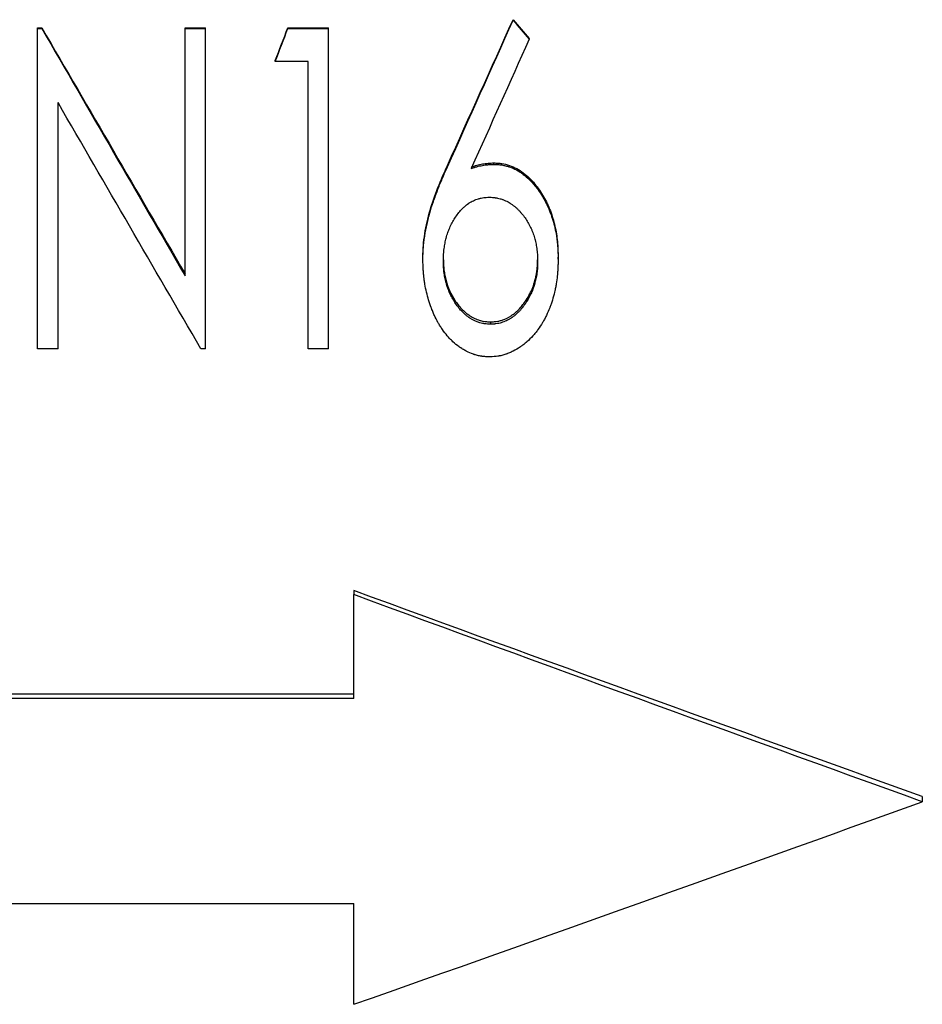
# Model space of a CAD drawing. Header units: millimetres. Extents: x 0 to 840, y 0 to 594.
# Tile 9 of 19: x 249 to 274, y 281 to 309. Entities that reach past the tile are written whole.
import ezdxf

# ---------------------------------------------------------------- set-up
doc = ezdxf.new("R2010")
doc.units = ezdxf.units.MM
doc.header["$LTSCALE"] = 2

msp = doc.modelspace()

# ---------------------------------------------------------------- linework, layer by layer
at = {"color": 7, "linetype": 'Continuous', "lineweight": 25}
for p, q in [((249.411, 308.755), (249.532, 308.755)), ((249.411, 308.738), (249.411, 308.755)), ((249.411, 308.738), (249.532, 308.738)), ((249.411, 299.724), (249.411, 308.738)), ((249.532, 308.738), (249.532, 308.755)), ((253.565, 308.755), (254.142, 308.755)), ((253.565, 308.738), (253.565, 308.755)), ((253.565, 301.778), (253.565, 308.738)), ((253.565, 308.738), (254.142, 308.738)), ((254.142, 308.738), (254.142, 308.755)), ((254.142, 299.724), (254.142, 308.738)), ((256.455, 308.738), (256.455, 308.755)), ((256.455, 308.755), (257.603, 308.755)), ((256.455, 308.738), (257.603, 308.738)), ((257.603, 308.738), (257.603, 308.755)), ((257.603, 299.724), (257.603, 308.738)), ((262.796, 308.97), (262.796, 308.986)), ((263.248, 308.435), (263.248, 308.455)), ((256.103, 307.81), (256.103, 307.833)), ((257.027, 307.81), (256.103, 307.81)), ((257.027, 299.724), (257.027, 307.81)), ((249.988, 299.724), (249.988, 306.651)), ((262.257, 304.914), (262.257, 304.955)), ((260.257, 302.228), (260.257, 302.285)), ((264.065, 302.244), (264.065, 302.301)), ((262.161, 300.481), (262.161, 300.414)), ((249.988, 299.724), (249.411, 299.724)), ((254.142, 299.724), (254.01, 299.724)), ((257.603, 299.724), (257.027, 299.724)), ((258.315, 292.916), (258.315, 292.804)), ((258.315, 289.876), (258.315, 292.804)), ((258.315, 290.005), (204.315, 290.005)), ((258.315, 289.876), (204.315, 289.876)), ((274.315, 287.122), (274.315, 286.976)), ((204.315, 284.107), (258.315, 284.107)), ((258.315, 281.273), (258.315, 284.107))]:
    msp.add_line(p, q, dxfattribs=at)
for points in [[(249.532, 308.755), (250.876, 306.443), (252.221, 304.134), (253.565, 301.837)], [(249.532, 308.738), (250.876, 306.412), (252.221, 304.089), (253.565, 301.778)], [(256.103, 307.833), (256.221, 308.14), (256.338, 308.448), (256.455, 308.755)], [(256.103, 307.81), (256.221, 308.119), (256.338, 308.428), (256.455, 308.738)], [(260.95, 304.886), (261.565, 306.251), (262.18, 307.618), (262.796, 308.986)], [(260.95, 304.845), (261.565, 306.218), (262.18, 307.593), (262.796, 308.97)], [(262.796, 308.986), (262.947, 308.809), (263.097, 308.632), (263.248, 308.455)], [(262.796, 308.97), (262.947, 308.791), (263.097, 308.613), (263.248, 308.435)], [(263.248, 308.435), (262.706, 307.223), (262.163, 306.011), (261.62, 304.802)], [(254.01, 299.724), (252.67, 302.022), (251.329, 304.334), (249.988, 306.651)], [(274.315, 287.122), (268.982, 289.034), (263.648, 290.967), (258.315, 292.916)], [(274.315, 286.976), (268.982, 288.899), (263.648, 290.844), (258.315, 292.804)], [(258.315, 281.273), (263.648, 283.15), (268.982, 285.052), (274.315, 286.976)]]:
    msp.add_open_spline(points, degree=3, dxfattribs=at)
for points, knots in [([(260.257, 302.285), (260.258, 302.341), (260.26, 302.454), (260.273, 302.679), (260.322, 303.072), (260.446, 303.625), (260.638, 304.158), (260.81, 304.577), (260.903, 304.783), (260.95, 304.886)], [0, 0, 0, 0, 0.062518, 0.125031, 0.250043, 0.499946, 0.749933, 0.874964, 1, 1, 1, 1]), ([(260.257, 302.228), (260.258, 302.266), (260.259, 302.299), (260.26, 302.342), (260.26, 302.355), (260.26, 302.372), (260.261, 302.378), (260.261, 302.386), (260.261, 302.389), (260.261, 302.392), (260.261, 302.394), (260.261, 302.396), (260.261, 302.397), (260.262, 302.429), (260.264, 302.458), (260.267, 302.515), (260.269, 302.543), (260.275, 302.62), (260.28, 302.674), (260.291, 302.759), (260.294, 302.787), (260.3, 302.832), (260.303, 302.846), (260.306, 302.869), (260.307, 302.876), (260.309, 302.892), (260.31, 302.9), (260.328, 303.015), (260.349, 303.124), (260.386, 303.29), (260.399, 303.346), (260.42, 303.431), (260.428, 303.459), (260.439, 303.501), (260.443, 303.515), (260.449, 303.537), (260.451, 303.544), (260.454, 303.554), (260.455, 303.558), (260.457, 303.565), (260.459, 303.569), (260.486, 303.663), (260.517, 303.763), (260.573, 303.924), (260.593, 303.98), (260.625, 304.066), (260.636, 304.096), (260.653, 304.141), (260.659, 304.156), (260.667, 304.179), (260.67, 304.186), (260.675, 304.198), (260.676, 304.202), (260.679, 304.209), (260.681, 304.214), (260.703, 304.27), (260.724, 304.323), (260.756, 304.402), (260.767, 304.428), (260.784, 304.468), (260.789, 304.481), (260.798, 304.5), (260.8, 304.507), (260.805, 304.517), (260.806, 304.52), (260.808, 304.525), (260.809, 304.527), (260.81, 304.53), (260.811, 304.532), (260.842, 304.603), (260.888, 304.707), (260.95, 304.845)], [0, 0, 0, 0, 0.03125, 0.03125, 0.046875, 0.046875, 0.054688, 0.054688, 0.058594, 0.058594, 0.060547, 0.060547, 0.0625, 0.0625, 0.09375, 0.09375, 0.125, 0.125, 0.1875, 0.1875, 0.21875, 0.21875, 0.234375, 0.234375, 0.242188, 0.242188, 0.25, 0.25, 0.375, 0.375, 0.4375, 0.4375, 0.46875, 0.46875, 0.484375, 0.484375, 0.492188, 0.492188, 0.496094, 0.496094, 0.5, 0.5, 0.625, 0.625, 0.6875, 0.6875, 0.71875, 0.71875, 0.734375, 0.734375, 0.742188, 0.742188, 0.746094, 0.746094, 0.75, 0.75, 0.8125, 0.8125, 0.84375, 0.84375, 0.859375, 0.859375, 0.867188, 0.867188, 0.871094, 0.871094, 0.873047, 0.873047, 0.875, 0.875, 1, 1, 1, 1]), ([(261.62, 304.843), (261.672, 304.859), (261.775, 304.891), (261.933, 304.928), (262.094, 304.949), (262.203, 304.953), (262.257, 304.955)], [0, 0, 0, 0, 0.25004, 0.500019, 0.749976, 1, 1, 1, 1]), ([(261.62, 304.802), (261.655, 304.813), (261.685, 304.822), (261.724, 304.834), (261.736, 304.837), (261.752, 304.842), (261.757, 304.843), (261.764, 304.845), (261.767, 304.846), (261.77, 304.847), (261.771, 304.847), (261.774, 304.848), (261.774, 304.848), (261.803, 304.856), (261.829, 304.863), (261.882, 304.875), (261.907, 304.88), (261.96, 304.889), (261.987, 304.894), (262.027, 304.899), (262.041, 304.901), (262.061, 304.903), (262.068, 304.904), (262.078, 304.905), (262.081, 304.905), (262.086, 304.905), (262.088, 304.906), (262.091, 304.906), (262.094, 304.906), (262.13, 304.909), (262.184, 304.912), (262.257, 304.914)], [0, 0, 0, 0, 0.125, 0.125, 0.1875, 0.1875, 0.21875, 0.21875, 0.234375, 0.234375, 0.242188, 0.242188, 0.25, 0.25, 0.375, 0.375, 0.5, 0.5, 0.625, 0.625, 0.6875, 0.6875, 0.71875, 0.71875, 0.734375, 0.734375, 0.742188, 0.742188, 0.75, 0.75, 1, 1, 1, 1]), ([(262.257, 304.955), (262.294, 304.953), (262.368, 304.95), (262.515, 304.935), (262.768, 304.872), (263.098, 304.691), (263.415, 304.376), (263.622, 304.068), (263.761, 303.808), (263.876, 303.535), (263.982, 303.181), (264.041, 302.816), (264.06, 302.522), (264.063, 302.374), (264.065, 302.301)], [0, 0, 0, 0, 0.03129, 0.062571, 0.125077, 0.249715, 0.374569, 0.499574, 0.562141, 0.624705, 0.749764, 0.874846, 0.93742, 1, 1, 1, 1]), ([(262.257, 304.914), (262.281, 304.913), (262.303, 304.912), (262.331, 304.911), (262.339, 304.91), (262.351, 304.91), (262.354, 304.909), (262.36, 304.909), (262.361, 304.909), (262.365, 304.909), (262.365, 304.909), (262.388, 304.907), (262.407, 304.905), (262.444, 304.901), (262.46, 304.899), (262.514, 304.891), (262.55, 304.883), (262.604, 304.87), (262.622, 304.865), (262.649, 304.857), (262.658, 304.854), (262.676, 304.849), (262.686, 304.846), (262.761, 304.82), (262.828, 304.791), (262.925, 304.738), (262.957, 304.719), (263.005, 304.689), (263.021, 304.678), (263.045, 304.661), (263.053, 304.656), (263.069, 304.644), (263.077, 304.638), (263.14, 304.591), (263.195, 304.544), (263.275, 304.467), (263.301, 304.44), (263.34, 304.397), (263.352, 304.383), (263.372, 304.361), (263.378, 304.354), (263.391, 304.339), (263.398, 304.33), (263.448, 304.269), (263.492, 304.211), (263.575, 304.088), (263.615, 304.024), (263.674, 303.922), (263.692, 303.888), (263.727, 303.823), (263.742, 303.791), (263.773, 303.727), (263.788, 303.694), (263.81, 303.642), (263.817, 303.625), (263.831, 303.59), (263.838, 303.571), (263.897, 303.416), (263.939, 303.274), (263.989, 303.054), (264.003, 302.981), (264.021, 302.871), (264.026, 302.835), (264.033, 302.78), (264.035, 302.762), (264.04, 302.725), (264.042, 302.706), (264.047, 302.654), (264.05, 302.617), (264.054, 302.562), (264.055, 302.543), (264.056, 302.515), (264.057, 302.505), (264.057, 302.491), (264.058, 302.486), (264.058, 302.479), (264.058, 302.476), (264.058, 302.472), (264.058, 302.468), (264.061, 302.417), (264.063, 302.343), (264.065, 302.244)], [0, 0, 0, 0, 0.015625, 0.015625, 0.023438, 0.023438, 0.027344, 0.027344, 0.029297, 0.029297, 0.03125, 0.03125, 0.046875, 0.046875, 0.0625, 0.0625, 0.09375, 0.09375, 0.109375, 0.109375, 0.117188, 0.117188, 0.125, 0.125, 0.1875, 0.1875, 0.21875, 0.21875, 0.234375, 0.234375, 0.242188, 0.242188, 0.25, 0.25, 0.3125, 0.3125, 0.34375, 0.34375, 0.359375, 0.359375, 0.367188, 0.367188, 0.375, 0.375, 0.4375, 0.4375, 0.5, 0.5, 0.53125, 0.53125, 0.5625, 0.5625, 0.59375, 0.59375, 0.609375, 0.609375, 0.625, 0.625, 0.75, 0.75, 0.8125, 0.8125, 0.84375, 0.84375, 0.859375, 0.859375, 0.875, 0.875, 0.90625, 0.90625, 0.921875, 0.921875, 0.929688, 0.929688, 0.933594, 0.933594, 0.935547, 0.935547, 0.9375, 0.9375, 1, 1, 1, 1]), ([(260.834, 302.196), (260.835, 302.264), (260.836, 302.315), (260.838, 302.351), (260.838, 302.355), (260.839, 302.361), (260.839, 302.364), (260.839, 302.374), (260.84, 302.38), (260.841, 302.399), (260.842, 302.411), (260.845, 302.449), (260.848, 302.475), (260.857, 302.555), (260.865, 302.607), (260.883, 302.708), (260.893, 302.757), (260.906, 302.81), (260.908, 302.817), (260.911, 302.83), (260.913, 302.837), (260.918, 302.857), (260.921, 302.869), (260.932, 302.908), (260.939, 302.932), (260.955, 302.98), (260.963, 303.004), (260.979, 303.049), (260.988, 303.07), (261.006, 303.116), (261.017, 303.139), (261.039, 303.187), (261.05, 303.212), (261.087, 303.285), (261.111, 303.329), (261.161, 303.41), (261.19, 303.452), (261.255, 303.541), (261.287, 303.581), (261.326, 303.625), (261.335, 303.635), (261.353, 303.653), (261.362, 303.662), (261.389, 303.689), (261.407, 303.706), (261.465, 303.757), (261.506, 303.788), (261.56, 303.825), (261.569, 303.831), (261.59, 303.844), (261.601, 303.851), (261.634, 303.869), (261.656, 303.881), (261.725, 303.913), (261.774, 303.932), (261.839, 303.951), (261.85, 303.954), (261.874, 303.96), (261.887, 303.963), (261.924, 303.971), (261.95, 303.975), (261.979, 303.978), (261.98, 303.979), (261.985, 303.979), (261.987, 303.979), (261.994, 303.98), (261.999, 303.981), (262.015, 303.982), (262.027, 303.983), (262.065, 303.986), (262.095, 303.987), (262.129, 303.989)], [0, 0, 0, 0, 0.0625, 0.0625, 0.066406, 0.066406, 0.070312, 0.070312, 0.078125, 0.078125, 0.09375, 0.09375, 0.125, 0.125, 0.1875, 0.1875, 0.25, 0.25, 0.257812, 0.257812, 0.265625, 0.265625, 0.28125, 0.28125, 0.3125, 0.3125, 0.34375, 0.34375, 0.375, 0.375, 0.40625, 0.40625, 0.4375, 0.4375, 0.5, 0.5, 0.5625, 0.5625, 0.625, 0.625, 0.640625, 0.640625, 0.65625, 0.65625, 0.6875, 0.6875, 0.75, 0.75, 0.765625, 0.765625, 0.78125, 0.78125, 0.8125, 0.8125, 0.875, 0.875, 0.890625, 0.890625, 0.90625, 0.90625, 0.9375, 0.9375, 0.941406, 0.941406, 0.945312, 0.945312, 0.953125, 0.953125, 0.96875, 0.96875, 1, 1, 1, 1]), ([(262.129, 303.989), (262.198, 303.986), (262.249, 303.982), (262.286, 303.978), (262.291, 303.977), (262.297, 303.976), (262.3, 303.976), (262.31, 303.974), (262.317, 303.973), (262.336, 303.97), (262.349, 303.968), (262.387, 303.96), (262.412, 303.953), (262.449, 303.943), (262.462, 303.938), (262.488, 303.93), (262.5, 303.925), (262.537, 303.912), (262.561, 303.902), (262.632, 303.869), (262.677, 303.845), (262.729, 303.811), (262.741, 303.803), (262.763, 303.788), (262.774, 303.78), (262.805, 303.757), (262.826, 303.741), (262.866, 303.708), (262.885, 303.691), (262.922, 303.656), (262.939, 303.639), (262.974, 303.602), (262.992, 303.583), (263.027, 303.543), (263.045, 303.522), (263.095, 303.46), (263.125, 303.419), (263.182, 303.335), (263.208, 303.292), (263.259, 303.202), (263.283, 303.154), (263.311, 303.093), (263.316, 303.082), (263.326, 303.058), (263.331, 303.046), (263.346, 303.01), (263.355, 302.986), (263.381, 302.913), (263.397, 302.863), (263.412, 302.806), (263.414, 302.801), (263.417, 302.789), (263.418, 302.784), (263.422, 302.766), (263.425, 302.754), (263.433, 302.719), (263.439, 302.694), (263.453, 302.617), (263.462, 302.563), (263.473, 302.478), (263.476, 302.452), (263.481, 302.4), (263.483, 302.375), (263.484, 302.348), (263.485, 302.347), (263.485, 302.342), (263.485, 302.34), (263.485, 302.333), (263.485, 302.328), (263.486, 302.311), (263.486, 302.3), (263.487, 302.261), (263.488, 302.23), (263.488, 302.196)], [0, 0, 0, 0, 0.0625, 0.0625, 0.066406, 0.066406, 0.070312, 0.070312, 0.078125, 0.078125, 0.09375, 0.09375, 0.125, 0.125, 0.140625, 0.140625, 0.15625, 0.15625, 0.1875, 0.1875, 0.25, 0.25, 0.265625, 0.265625, 0.28125, 0.28125, 0.3125, 0.3125, 0.34375, 0.34375, 0.375, 0.375, 0.40625, 0.40625, 0.4375, 0.4375, 0.5, 0.5, 0.5625, 0.5625, 0.625, 0.625, 0.640625, 0.640625, 0.65625, 0.65625, 0.6875, 0.6875, 0.75, 0.75, 0.757812, 0.757812, 0.765625, 0.765625, 0.78125, 0.78125, 0.8125, 0.8125, 0.875, 0.875, 0.90625, 0.90625, 0.9375, 0.9375, 0.941406, 0.941406, 0.945312, 0.945312, 0.953125, 0.953125, 0.96875, 0.96875, 1, 1, 1, 1]), ([(262.132, 299.495), (262.081, 299.497), (262.037, 299.5), (261.98, 299.504), (261.962, 299.506), (261.939, 299.509), (261.931, 299.509), (261.92, 299.511), (261.917, 299.511), (261.912, 299.512), (261.91, 299.512), (261.907, 299.513), (261.906, 299.513), (261.867, 299.518), (261.831, 299.526), (261.775, 299.539), (261.756, 299.544), (261.728, 299.553), (261.719, 299.556), (261.7, 299.562), (261.69, 299.565), (261.613, 299.592), (261.544, 299.622), (261.443, 299.675), (261.41, 299.694), (261.36, 299.725), (261.343, 299.735), (261.318, 299.752), (261.31, 299.757), (261.294, 299.769), (261.285, 299.775), (261.216, 299.824), (261.157, 299.871), (261.073, 299.949), (261.046, 299.976), (260.992, 300.033), (260.968, 300.059), (260.896, 300.144), (260.85, 300.203), (260.784, 300.298), (260.763, 300.33), (260.732, 300.38), (260.722, 300.397), (260.706, 300.422), (260.701, 300.431), (260.691, 300.448), (260.686, 300.458), (260.646, 300.528), (260.613, 300.594), (260.566, 300.698), (260.55, 300.733), (260.528, 300.788), (260.52, 300.806), (260.509, 300.834), (260.506, 300.844), (260.499, 300.862), (260.495, 300.873), (260.439, 301.023), (260.395, 301.17), (260.342, 301.394), (260.326, 301.469), (260.307, 301.582), (260.301, 301.62), (260.293, 301.676), (260.291, 301.695), (260.288, 301.723), (260.286, 301.733), (260.284, 301.752), (260.283, 301.762), (260.279, 301.806), (260.275, 301.842), (260.271, 301.9), (260.27, 301.919), (260.268, 301.949), (260.267, 301.959), (260.267, 301.974), (260.266, 301.979), (260.266, 301.986), (260.266, 301.989), (260.266, 301.994), (260.265, 301.998), (260.263, 302.05), (260.26, 302.126), (260.257, 302.228)], [0, 0, 0, 0, 0.03125, 0.03125, 0.046875, 0.046875, 0.054688, 0.054688, 0.058594, 0.058594, 0.060547, 0.060547, 0.0625, 0.0625, 0.09375, 0.09375, 0.109375, 0.109375, 0.117188, 0.117188, 0.125, 0.125, 0.1875, 0.1875, 0.21875, 0.21875, 0.234375, 0.234375, 0.242188, 0.242188, 0.25, 0.25, 0.3125, 0.3125, 0.34375, 0.34375, 0.375, 0.375, 0.4375, 0.4375, 0.46875, 0.46875, 0.484375, 0.484375, 0.492188, 0.492188, 0.5, 0.5, 0.5625, 0.5625, 0.59375, 0.59375, 0.609375, 0.609375, 0.617188, 0.617188, 0.625, 0.625, 0.75, 0.75, 0.8125, 0.8125, 0.84375, 0.84375, 0.859375, 0.859375, 0.867188, 0.867188, 0.875, 0.875, 0.90625, 0.90625, 0.921875, 0.921875, 0.929688, 0.929688, 0.933594, 0.933594, 0.935547, 0.935547, 0.9375, 0.9375, 1, 1, 1, 1]), ([(262.161, 300.414), (262.093, 300.417), (262.042, 300.421), (262.007, 300.425), (262.004, 300.426), (262.001, 300.426), (262, 300.426), (261.995, 300.427), (261.991, 300.427), (261.982, 300.429), (261.975, 300.43), (261.956, 300.433), (261.944, 300.436), (261.906, 300.444), (261.881, 300.45), (261.762, 300.486), (261.668, 300.53), (261.575, 300.591), (261.57, 300.594), (261.56, 300.601), (261.555, 300.605), (261.54, 300.615), (261.53, 300.623), (261.5, 300.645), (261.479, 300.662), (261.418, 300.714), (261.38, 300.751), (261.31, 300.824), (261.279, 300.86), (261.217, 300.94), (261.187, 300.983), (261.15, 301.039), (261.144, 301.049), (261.13, 301.071), (261.124, 301.081), (261.104, 301.114), (261.092, 301.136), (261.055, 301.203), (261.032, 301.25), (261.008, 301.304), (261.006, 301.308), (261.001, 301.319), (260.999, 301.324), (260.992, 301.341), (260.988, 301.352), (260.974, 301.386), (260.966, 301.409), (260.94, 301.481), (260.924, 301.533), (260.908, 301.594), (260.906, 301.599), (260.903, 301.611), (260.902, 301.617), (260.897, 301.635), (260.894, 301.647), (260.886, 301.683), (260.881, 301.708), (260.866, 301.783), (260.858, 301.835), (260.848, 301.916), (260.845, 301.941), (260.841, 301.992), (260.839, 302.017), (260.838, 302.045), (260.838, 302.046), (260.838, 302.051), (260.838, 302.053), (260.837, 302.06), (260.837, 302.066), (260.837, 302.082), (260.836, 302.093), (260.835, 302.132), (260.835, 302.162), (260.834, 302.196)], [0, 0, 0, 0, 0.0625, 0.0625, 0.064453, 0.064453, 0.066406, 0.066406, 0.070312, 0.070312, 0.078125, 0.078125, 0.09375, 0.09375, 0.125, 0.125, 0.25, 0.25, 0.257812, 0.257812, 0.265625, 0.265625, 0.28125, 0.28125, 0.3125, 0.3125, 0.375, 0.375, 0.4375, 0.4375, 0.5, 0.5, 0.515625, 0.515625, 0.53125, 0.53125, 0.5625, 0.5625, 0.625, 0.625, 0.632812, 0.632812, 0.640625, 0.640625, 0.65625, 0.65625, 0.6875, 0.6875, 0.75, 0.75, 0.757812, 0.757812, 0.765625, 0.765625, 0.78125, 0.78125, 0.8125, 0.8125, 0.875, 0.875, 0.90625, 0.90625, 0.9375, 0.9375, 0.941406, 0.941406, 0.945312, 0.945312, 0.953125, 0.953125, 0.96875, 0.96875, 1, 1, 1, 1]), ([(260.835, 302.226), (260.835, 302.184), (260.837, 302.091), (260.85, 301.946), (260.873, 301.795), (260.92, 301.596), (261.003, 301.356), (261.127, 301.13), (261.245, 300.965), (261.345, 300.848), (261.456, 300.744), (261.579, 300.65), (261.713, 300.576), (261.841, 300.526), (261.953, 300.499), (262.055, 300.486), (262.123, 300.483), (262.161, 300.481)], [0, 0, 0, 0, 0.052412, 0.115606, 0.180546, 0.24199, 0.368282, 0.494576, 0.559981, 0.6202, 0.684905, 0.7473, 0.811163, 0.87363, 0.915443, 0.953299, 1, 1, 1, 1]), ([(264.065, 302.244), (264.064, 302.193), (264.062, 302.147), (264.06, 302.089), (264.06, 302.072), (264.059, 302.047), (264.058, 302.04), (264.058, 302.029), (264.058, 302.025), (264.058, 302.02), (264.058, 302.018), (264.057, 302.015), (264.057, 302.014), (264.055, 301.97), (264.053, 301.929), (264.049, 301.871), (264.048, 301.852), (264.045, 301.825), (264.044, 301.816), (264.043, 301.798), (264.042, 301.79), (264.033, 301.702), (264.023, 301.625), (264.004, 301.51), (263.997, 301.472), (263.985, 301.416), (263.981, 301.397), (263.973, 301.359), (263.969, 301.341), (263.945, 301.243), (263.924, 301.166), (263.89, 301.055), (263.878, 301.019), (263.86, 300.965), (263.853, 300.947), (263.844, 300.921), (263.84, 300.912), (263.834, 300.895), (263.831, 300.887), (263.799, 300.804), (263.768, 300.732), (263.718, 300.628), (263.7, 300.593), (263.673, 300.543), (263.664, 300.526), (263.645, 300.493), (263.636, 300.477), (263.585, 300.391), (263.542, 300.326), (263.474, 300.233), (263.45, 300.202), (263.414, 300.158), (263.401, 300.143), (263.377, 300.114), (263.365, 300.101), (263.297, 300.027), (263.242, 299.971), (263.155, 299.895), (263.125, 299.87), (263.08, 299.835), (263.065, 299.823), (263.042, 299.806), (263.034, 299.801), (263.019, 299.79), (263.012, 299.785), (262.936, 299.732), (262.867, 299.691), (262.764, 299.639), (262.73, 299.622), (262.677, 299.6), (262.66, 299.593), (262.634, 299.584), (262.625, 299.58), (262.608, 299.574), (262.6, 299.571), (262.553, 299.555), (262.515, 299.545), (262.458, 299.531), (262.439, 299.527), (262.411, 299.522), (262.402, 299.52), (262.388, 299.518), (262.383, 299.517), (262.376, 299.516), (262.374, 299.515), (262.369, 299.515), (262.366, 299.514), (262.313, 299.507), (262.236, 299.5), (262.132, 299.495)], [0, 0, 0, 0, 0.03125, 0.03125, 0.046875, 0.046875, 0.054688, 0.054688, 0.058594, 0.058594, 0.060547, 0.060547, 0.0625, 0.0625, 0.09375, 0.09375, 0.109375, 0.109375, 0.117188, 0.117188, 0.125, 0.125, 0.1875, 0.1875, 0.21875, 0.21875, 0.234375, 0.234375, 0.25, 0.25, 0.3125, 0.3125, 0.34375, 0.34375, 0.359375, 0.359375, 0.367188, 0.367188, 0.375, 0.375, 0.4375, 0.4375, 0.46875, 0.46875, 0.484375, 0.484375, 0.5, 0.5, 0.5625, 0.5625, 0.59375, 0.59375, 0.609375, 0.609375, 0.625, 0.625, 0.6875, 0.6875, 0.71875, 0.71875, 0.734375, 0.734375, 0.742188, 0.742188, 0.75, 0.75, 0.8125, 0.8125, 0.84375, 0.84375, 0.859375, 0.859375, 0.867188, 0.867188, 0.875, 0.875, 0.90625, 0.90625, 0.921875, 0.921875, 0.929688, 0.929688, 0.933594, 0.933594, 0.935547, 0.935547, 0.9375, 0.9375, 1, 1, 1, 1]), ([(262.161, 300.481), (262.199, 300.483), (262.268, 300.486), (262.369, 300.499), (262.532, 300.539), (262.702, 300.62), (262.865, 300.742), (262.976, 300.848), (263.076, 300.966), (263.177, 301.105), (263.27, 301.265), (263.354, 301.451), (263.407, 301.618), (263.442, 301.764), (263.464, 301.885), (263.478, 302.005), (263.486, 302.118), (263.487, 302.189), (263.487, 302.223)], [0, 0, 0, 0, 0.046792, 0.084699, 0.12656, 0.252758, 0.314422, 0.378262, 0.442683, 0.505863, 0.590733, 0.672411, 0.758952, 0.807925, 0.859084, 0.911317, 0.958112, 1, 1, 1, 1]), ([(263.488, 302.196), (263.487, 302.127), (263.486, 302.076), (263.484, 302.04), (263.484, 302.036), (263.484, 302.03), (263.483, 302.026), (263.483, 302.017), (263.482, 302.011), (263.481, 301.992), (263.48, 301.979), (263.477, 301.941), (263.474, 301.915), (263.468, 301.863), (263.464, 301.836), (263.456, 301.784), (263.451, 301.758), (263.437, 301.683), (263.426, 301.634), (263.411, 301.582), (263.409, 301.574), (263.405, 301.56), (263.403, 301.554), (263.398, 301.534), (263.394, 301.521), (263.382, 301.482), (263.374, 301.458), (263.357, 301.41), (263.349, 301.388), (263.332, 301.344), (263.323, 301.323), (263.303, 301.278), (263.292, 301.255), (263.268, 301.207), (263.256, 301.183), (263.218, 301.112), (263.191, 301.069), (263.158, 301.018), (263.15, 301.007), (263.136, 300.986), (263.128, 300.976), (263.106, 300.945), (263.091, 300.924), (263.043, 300.864), (263.01, 300.823), (262.957, 300.767), (262.94, 300.75), (262.901, 300.713), (262.882, 300.695), (262.823, 300.644), (262.783, 300.614), (262.732, 300.581), (262.72, 300.574), (262.698, 300.56), (262.686, 300.554), (262.652, 300.535), (262.63, 300.523), (262.56, 300.49), (262.513, 300.472), (262.417, 300.443), (262.366, 300.432), (262.311, 300.425), (262.31, 300.425), (262.306, 300.424), (262.303, 300.424), (262.296, 300.423), (262.291, 300.423), (262.275, 300.421), (262.263, 300.42), (262.225, 300.417), (262.195, 300.416), (262.161, 300.414)], [0, 0, 0, 0, 0.0625, 0.0625, 0.066406, 0.066406, 0.070312, 0.070312, 0.078125, 0.078125, 0.09375, 0.09375, 0.125, 0.125, 0.15625, 0.15625, 0.1875, 0.1875, 0.25, 0.25, 0.257812, 0.257812, 0.265625, 0.265625, 0.28125, 0.28125, 0.3125, 0.3125, 0.34375, 0.34375, 0.375, 0.375, 0.40625, 0.40625, 0.4375, 0.4375, 0.5, 0.5, 0.515625, 0.515625, 0.53125, 0.53125, 0.5625, 0.5625, 0.625, 0.625, 0.65625, 0.65625, 0.6875, 0.6875, 0.75, 0.75, 0.765625, 0.765625, 0.78125, 0.78125, 0.8125, 0.8125, 0.875, 0.875, 0.9375, 0.9375, 0.941406, 0.941406, 0.945312, 0.945312, 0.953125, 0.953125, 0.96875, 0.96875, 1, 1, 1, 1])]:
    msp.add_open_spline(points, degree=3, knots=knots, dxfattribs=at)

doc.saveas('drawing.dxf')
